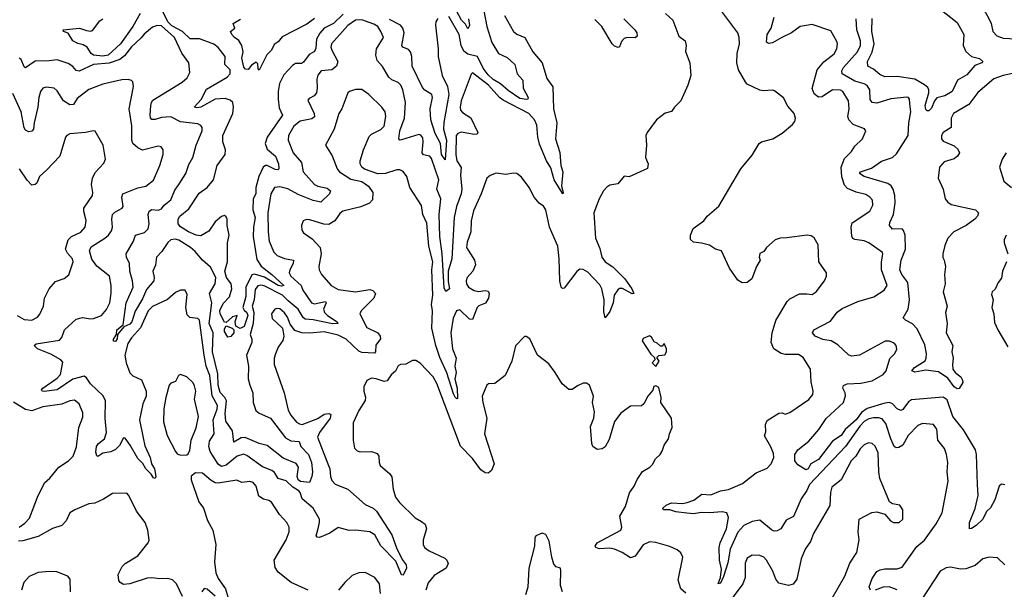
# Model space of a CAD drawing. Extents: x 2133489 to 2292442, y 756223 to 916462.
# Tile 87 of 256: x 2163048 to 2169283, y 827431 to 831039. Entities that reach past the tile are written whole.
import ezdxf

# ---------------------------------------------------------------- set-up
doc = ezdxf.new("R2010")
doc.units = 0

msp = doc.modelspace()

# ---------------------------------------------------------------- linework, layer by layer
at = {"layer": '0CON20XD'}
for points in [[(2169435, 831392.3), (2169247.9, 831312.1), (2169155, 831304.1), (2169125, 831286.5), (2169090.5, 831255), (2169067.8, 831225), (2169062.9, 831205), (2169074.3, 831175), (2169163.8, 831083.8), (2169187.7, 831042.3), (2169200, 831015), (2169210.6, 830965), (2169235, 830935.6), (2169275, 830921.2), (2169355, 830916.8)], [(2163811.4, 831078.6), (2163763.9, 830995), (2163685, 830885.4), (2163608.8, 830815), (2163575, 830807.7), (2163515.8, 830815), (2163500.6, 830825), (2163475, 830863.8), (2163448.8, 830878.8), (2163415, 830887.5), (2163383.8, 830905), (2163355, 830953.3), (2163325, 830963.3), (2163323.3, 830975), (2163425.9, 830985.9), (2163469.6, 830969.6), (2163495, 830966.5), (2163508.9, 830971.1), (2163555, 831032.6), (2163575, 831043.5)], [(2165095, 831073.1), (2165035, 831015.7), (2164976.2, 830985), (2164947.5, 830952.5), (2164926.7, 830915), (2164922.4, 830857.6), (2164915, 830837.8), (2164881.4, 830818.6), (2164845, 830768.9), (2164831.7, 830761.7), (2164795, 830760.6), (2164775, 830749.4), (2164720.6, 830689.4), (2164692.3, 830635), (2164683.5, 830585), (2164684.2, 830535), (2164691.2, 830481.2), (2164712.5, 830435), (2164614.4, 830295), (2164601.7, 830255), (2164615, 830219.7), (2164668, 830175), (2164686.2, 830125), (2164687.5, 830095), (2164681.7, 830088.3), (2164665, 830090), (2164615, 830115.3), (2164604.3, 830115.7), (2164589.2, 830105), (2164561.4, 830045), (2164542.4, 829975), (2164542.7, 829935), (2164525.7, 829904.3), (2164524.8, 829835), (2164538.4, 829785), (2164527.6, 829725), (2164526.3, 829665), (2164549.3, 829519.3), (2164577.4, 829477.4), (2164645, 829425.4), (2164720.8, 829355), (2164705, 829350), (2164685, 829354.4), (2164597.5, 829407.5), (2164535, 829427.4), (2164517.2, 829422.8), (2164479.3, 829345), (2164479.3, 829285), (2164460.7, 829215), (2164468.3, 829198.3), (2164485.2, 829185), (2164492.6, 829165), (2164470, 829095), (2164443.4, 829083.4), (2164417.1, 829097.1), (2164412.7, 829127.3), (2164425, 829166.2), (2164395, 829156), (2164355, 829120), (2164345, 829122.5), (2164317.3, 829175), (2164315, 829196.7), (2164335, 829242.2), (2164376, 829284), (2164390, 829335), (2164386.7, 829365), (2164357.2, 829405), (2164346.3, 829445), (2164363.1, 829505), (2164362.7, 829625), (2164373.4, 829673.4), (2164362, 829735), (2164361.8, 829775), (2164355, 829791.1), (2164345, 829797.7), (2164325, 829792), (2164285, 829757.6), (2164245, 829698.7), (2164195, 829670.4), (2164165, 829673.3), (2164115.9, 829695), (2164065, 829727), (2164051.3, 829745), (2164050.3, 829775), (2164061.8, 829795), (2164118.5, 829841.5), (2164185, 829940.5), (2164235, 829975.3), (2164274, 830025), (2164297.6, 830115), (2164348.1, 830185), (2164350.6, 830215), (2164334.6, 830264.6), (2164334.1, 830305), (2164397.8, 830445), (2164401.8, 830485), (2164397.5, 830515), (2164379.9, 830529.9), (2164348.8, 830538.8), (2164285, 830534.7), (2164195, 830484.2), (2164169.1, 830480.9), (2164153.3, 830485), (2164197.7, 830532.3), (2164231.5, 830598.5), (2164361.9, 830675), (2164380, 830695), (2164380.4, 830720.4), (2164345.6, 830755), (2164349.5, 830805), (2164305, 830861.8), (2164276, 830884), (2164187.1, 830917.1), (2164127.2, 830917.2), (2164079.1, 830965), (2164010.9, 831000.9), (2163986.4, 831025), (2163955, 831085.7)], [(2167137, 831077), (2167182.5, 831035), (2167222, 830935), (2167261.2, 830905), (2167266.9, 830875), (2167263, 830837), (2167291.9, 830765), (2167297.5, 830685), (2167279.2, 830625), (2167234, 830525), (2167194.4, 830485.6), (2167175, 830456.7), (2167134.3, 830445.7), (2167080, 830405), (2167045, 830356.7), (2167020, 830325), (2167013.3, 830305), (2167016.7, 830245), (2167010, 830165), (2167026.4, 830126.4), (2167023.6, 830096.4), (2166906.4, 830043.6), (2166875, 830046.7), (2166835, 829998.8), (2166785, 829991.2), (2166765, 829978), (2166744.6, 829955.4), (2166718, 829905), (2166684.1, 829815.9), (2166693.3, 829655), (2166720.5, 829590.5), (2166734.6, 829535), (2166755.9, 829505.9), (2166804.1, 829474.1), (2166878.5, 829398.5), (2166922.9, 829335), (2166936.2, 829305), (2166925, 829302.5), (2166865, 829335.6), (2166845, 829335.6), (2166835, 829328.1), (2166812.7, 829295), (2166805.3, 829245), (2166785, 829191.4), (2166755, 829150), (2166747.4, 829187.4), (2166749.3, 829265), (2166734.1, 829335), (2166720.5, 829360.5), (2166645, 829440.5), (2166615, 829456.7), (2166595, 829458.6), (2166575, 829444.3), (2166495, 829338), (2166485, 829336), (2166476, 829345), (2166468.8, 829385), (2166464.7, 829525), (2166455.3, 829605), (2166401.9, 829725), (2166378.8, 829835), (2166365, 829856.9), (2166337.5, 829877.5), (2166304.6, 829914.6), (2166272.9, 829975), (2166225, 830041.2), (2166195, 830063.8), (2166175, 830066.2), (2166125, 830057.5), (2166064.2, 830065.8), (2166027.3, 830052.7), (2166005.9, 830034.1), (2165970, 829935), (2165921.7, 829828.3), (2165906.9, 829765), (2165904.6, 829695), (2165880.4, 829629.6), (2165877.8, 829595), (2165927.3, 829515), (2165933.7, 829486.3), (2165916.9, 829445), (2165880.8, 829405), (2165874.4, 829385), (2165877.5, 829365), (2165889.1, 829345), (2165925, 829322.9), (2165952.7, 829317.3), (2165995, 829323.1), (2166015, 829318.8), (2166019.4, 829305), (2166016, 829275), (2165997.2, 829242.8), (2165955, 829225.9), (2165944.5, 829215.5), (2165915, 829139.2), (2165895, 829141.5), (2165835, 829201.4), (2165814.4, 829195), (2165791.7, 829148.3), (2165778.7, 829055), (2165788, 828955), (2165810.7, 828895), (2165802.6, 828845), (2165810.5, 828805), (2165802.8, 828762.8), (2165818.3, 828705), (2165819.7, 828640.3), (2165815, 828637.5), (2165805, 828648.9), (2165795, 828670), (2165751.8, 828801.8), (2165708.7, 828898.7), (2165683.1, 828975), (2165657.9, 829085), (2165660.9, 829195), (2165655.5, 829235), (2165662.7, 829295), (2165658.4, 829455), (2165662.7, 829505), (2165638.2, 829605), (2165625, 829750), (2165600.4, 829805), (2165591.1, 829861.1), (2165517.5, 829975), (2165498.1, 830045), (2165475, 830077.1), (2165455, 830087.1), (2165435, 830088.1), (2165365, 830064.5), (2165315, 830063.5), (2165231.4, 830091.4), (2165214.2, 830104.2), (2165203.8, 830125), (2165203.8, 830145), (2165224.5, 830215.5), (2165261.3, 830298.7), (2165275.6, 830314.4), (2165335, 830342.9), (2165354.6, 830365.4), (2165367.1, 830425), (2165361.5, 830455), (2165341.4, 830485), (2165258.8, 830565), (2165215, 830596), (2165175, 830597.5), (2165135.8, 830584.2), (2165126.2, 830575), (2165088, 830475), (2165069.2, 830445), (2165039.4, 830345), (2164983.9, 830243.9), (2165025.6, 830175.6), (2165058, 830095), (2165072.5, 830075), (2165145, 830029.4), (2165214.4, 830014.4), (2165255.4, 829985.4), (2165284.3, 829945), (2165281.3, 829898.7), (2165262.8, 829877.2), (2165207.1, 829852.9), (2165094.2, 829825), (2165075, 829810.6), (2165042.5, 829765), (2165005, 829742.3), (2164973.2, 829743.2), (2164885, 829772), (2164863.6, 829773.6), (2164843.3, 829765), (2164831.2, 829735), (2164833.8, 829705), (2164845, 829688.8), (2164900, 829650), (2164951.1, 829595), (2164957.3, 829555), (2164941.9, 829475), (2164943.7, 829453.7), (2164958.1, 829425), (2165020.5, 829355), (2165065, 829330.3), (2165175, 829314.2), (2165265, 829330), (2165282.9, 829322.9), (2165300, 829305), (2165289.5, 829275), (2165208.9, 829195), (2165202.2, 829175), (2165245, 829089.4), (2165314.4, 829055), (2165330, 829035), (2165333.3, 829016.7), (2165302, 828978), (2165301.1, 828935), (2165295, 828927.1), (2165215, 828930.3), (2165195, 828938.9), (2165115, 829015.8), (2165065, 829041.6), (2164975, 829061.7), (2164885, 829053.6), (2164834.7, 829054.7), (2164790.7, 829070.7), (2164760, 829110), (2164743.3, 829155), (2164725, 829182.9), (2164695, 829208.1), (2164675, 829210.6), (2164664, 829205), (2164643.1, 829175), (2164645.6, 829145.6), (2164712, 829085), (2164720.8, 829035), (2164713.4, 829006.6), (2164684.2, 828965), (2164666.6, 828923.4), (2164658.9, 828895), (2164658.9, 828855), (2164722.7, 828675), (2164746.6, 828566.6), (2164764.1, 828534.1), (2164800.5, 828490.5), (2164818.5, 828478.5), (2164835.6, 828475.6), (2164935, 828512.5), (2164975, 828540), (2165004.6, 828544.6), (2165018.6, 828538.6), (2165012.8, 828515), (2164945.9, 828425), (2164932.9, 828395), (2164998.2, 828225)], [(2165987.1, 831095), (2166005.3, 830995), (2166037.5, 830895), (2166078.9, 830825), (2166135, 830800), (2166182.1, 830755), (2166198.6, 830695), (2166233.8, 830655), (2166235.8, 830605), (2166267.5, 830545), (2166264.5, 830535.5), (2166256.6, 830533.4), (2166215, 830539.4), (2166140.5, 830590.5), (2166092.9, 830632.9), (2166045, 830661), (2166015, 830690.3), (2165982.7, 830732.7), (2165946.9, 830805), (2165885, 830821), (2165859.7, 830839.7), (2165843.1, 830875), (2165830.2, 830945), (2165765, 831058.8)], [(2165889.6, 831045), (2165895, 831002.5), (2165885, 830980), (2165870, 831010), (2165844.7, 831035), (2165814.1, 831094.1)], [(2168436.1, 827426.1), (2168427.7, 827447.7), (2168445, 827498.6), (2168475, 827542.9), (2168495.4, 827554.6), (2168525, 827561.2), (2168605, 827560.8), (2168635, 827570.5), (2168728, 827702), (2168776.9, 827743.1), (2168851.4, 827845), (2168890, 827915), (2168926.5, 828115), (2168920.4, 828175), (2168925.4, 828235), (2168916.2, 828285), (2168903.2, 828323.2), (2168860.9, 828375), (2168856.2, 828445), (2168835, 828475.6), (2168765, 828480.8), (2168735, 828467.9), (2168674.1, 828405), (2168639.6, 828345), (2168615, 828328.5), (2168597.8, 828327.8), (2168585, 828335.6), (2168563.2, 828385), (2168531.9, 828481.9), (2168510, 828510), (2168485, 828518), (2168455, 828517.6), (2168425, 828511), (2168395, 828494.8), (2168367, 828465), (2168276.2, 828335), (2168049.5, 828095), (2168032.4, 828057.6), (2167996.7, 828005), (2167947.6, 827892.4), (2167902, 827868), (2167867.3, 827815), (2167845, 827801.1), (2167825, 827800), (2167807.7, 827807.7), (2167735, 827868.9), (2167685, 827860.8), (2167633.8, 827835), (2167595, 827793.6), (2167546.4, 827685), (2167531.8, 827598.3), (2167505, 827512), (2167485, 827470), (2167470, 827465), (2167484.4, 827505.6), (2167491.7, 827558.3), (2167479.6, 827615), (2167477.7, 827695), (2167484.1, 827725.9), (2167522.7, 827815), (2167535.4, 827885), (2167524.6, 827914.6), (2167495, 827922.1), (2167415.4, 827914.6), (2167365, 827918.1), (2167315, 827910), (2167272.6, 827912.6), (2167201.7, 827921.7), (2167165, 827934.7), (2167123.6, 827933.6), (2167120.8, 827945), (2167142, 827965), (2167175, 827978.8), (2167244.7, 827975.3), (2167275, 827980.9), (2167315.8, 827995.8), (2167367.1, 828032.9), (2167425, 828030.4), (2167485, 828054.7), (2167535, 828062.7), (2167625, 828101.8), (2167675, 828141.8), (2167711.2, 828168.8), (2167781.1, 828198.9), (2167806.4, 828225), (2167823.6, 828265), (2167821.9, 828291.9), (2167805, 828333.3), (2167763.6, 828403.6), (2167771.7, 828428.3), (2167769.4, 828475), (2167780.7, 828499.3), (2167855, 828547.1), (2167875, 828548.8), (2167895, 828540.8), (2167925, 828550), (2168045, 828632.9), (2168070, 828665), (2168072.2, 828685), (2168060, 828745), (2168054.5, 828825), (2168009.7, 828899.7), (2167978.3, 828918.3), (2167895, 828919.1), (2167868.6, 828925), (2167823.8, 828955), (2167805.9, 828995), (2167811.8, 829055), (2167836.3, 829133.7), (2167907.1, 829252.9), (2167925, 829270), (2167985, 829301.9), (2168032.6, 829302.6), (2168065, 829298.6), (2168092, 829315), (2168143.3, 829385), (2168157.1, 829415), (2168155.6, 829435), (2168108.5, 829505), (2168103.3, 829613.3), (2168078.1, 829658.1), (2168059.8, 829669.8), (2168035, 829674.4), (2167906.1, 829656.1), (2167864.2, 829655.8), (2167832.5, 829645), (2167777.5, 829595), (2167759.3, 829570.7), (2167735, 829557.5), (2167730, 829535), (2167737.5, 829515), (2167713.8, 829475), (2167683, 829397), (2167655, 829374), (2167622.7, 829372.7), (2167595, 829388.8), (2167542, 829465), (2167491.2, 829575), (2167454.7, 829584.7), (2167415, 829610), (2167365, 829624.2), (2167315, 829628.8), (2167295.8, 829645.8), (2167295.6, 829675), (2167313.1, 829716.9), (2167378.8, 829765), (2167400, 829795), (2167475, 829858), (2167614.2, 830095), (2167685, 830181.2), (2167729.2, 830255), (2167745, 830265.6), (2167816.7, 830285), (2167875, 830320.8), (2167941.2, 830375), (2167956.2, 830395), (2167960.8, 830415), (2167951.4, 830445), (2167911.5, 830491.5), (2167885, 830544), (2167828.3, 830588.3), (2167815, 830593.3), (2167755, 830588.6), (2167735, 830592.9), (2167655, 830630), (2167645, 830641.2), (2167600.2, 830720.2), (2167588.1, 830765), (2167590.6, 830825), (2167605.5, 830885.5), (2167604.4, 830925), (2167596, 830955), (2167475, 831116.2)], [(2168875, 831107.8), (2168985, 831022), (2169025.7, 830945), (2169022.9, 830875), (2169038.2, 830838.2), (2169075, 830806), (2169125, 830792), (2169146.2, 830775), (2169140, 830765), (2169095, 830748.6), (2169045, 830689.5), (2168986.4, 830655), (2168952, 830585), (2168905, 830556), (2168855, 830544.2), (2168840.8, 830525), (2168822.4, 830477.6), (2168805, 830462.5), (2168795, 830461.5), (2168785, 830470.6), (2168780.4, 830495), (2168805.3, 830575), (2168805.3, 830595), (2168798.5, 830608.5), (2168776.4, 830626.4), (2168715, 830661.3), (2168605, 830679.5), (2168525, 830677.3), (2168495, 830691.2), (2168455, 830726.4), (2168418.5, 830745), (2168416.6, 830775), (2168446.7, 830833.3), (2168458.2, 830885), (2168444.5, 830965), (2168445, 831046.2)], [(2164913.4, 831046.6), (2164865, 831009.5), (2164709.5, 830930.5), (2164685, 830899.1), (2164659.3, 830880.7), (2164642.9, 830845), (2164613.5, 830816.5), (2164565, 830720), (2164558.3, 830728.3), (2164555, 830760), (2164545, 830770), (2164515, 830750), (2164495, 830723.3), (2164477.5, 830725), (2164467.9, 830737.9), (2164454.6, 830795), (2164462.5, 830835), (2164454.5, 830874.5), (2164435, 830907.5), (2164407.5, 830925), (2164390, 830945), (2164382.5, 830965), (2164410, 830985), (2164400, 831015), (2164445, 831042.5)], [(2166118.2, 831065), (2166174.1, 830964.1), (2166195, 830947.5), (2166246, 830926), (2166296.7, 830835), (2166355.7, 830765), (2166385, 830666.7), (2166422.9, 830612.9), (2166428.8, 830475), (2166447.9, 830385), (2166440.9, 830285), (2166467.7, 830197.8), (2166475.3, 830115.3), (2166486.7, 830075), (2166478.5, 829985), (2166490, 829945), (2166487.5, 829935), (2166432.8, 830025), (2166411.4, 830101.4), (2166384.1, 830144.1), (2166339.8, 830249.8), (2166327.8, 830295), (2166321.7, 830371.7), (2166308, 830405), (2166271.2, 830445), (2166109.2, 830529.2), (2166086.4, 830546.4), (2166016.5, 830625), (2165915, 830702.5), (2165906.2, 830693.8), (2165843.9, 830525), (2165836.2, 830485), (2165839.1, 830465), (2165850.9, 830450.8), (2165905, 830418.2), (2165949.1, 830325), (2165945.4, 830314.6), (2165928.6, 830311.4), (2165843.8, 830326.2), (2165821.5, 830318.5), (2165811.8, 830305), (2165808.4, 830185), (2165815.2, 830145), (2165842.6, 830102.6), (2165839, 830055), (2165846.7, 829965), (2165842.3, 829935), (2165813.6, 829855), (2165799.7, 829785), (2165785, 829524.4), (2165760.6, 829445), (2165761.3, 829381.3), (2165769.5, 829335), (2165745, 829318), (2165735, 829340), (2165722.4, 829555), (2165707.5, 829665), (2165703.8, 829805), (2165714.1, 829904.1), (2165688.2, 829965), (2165702.3, 830025), (2165655, 830160), (2165644, 830174), (2165605, 830182.1), (2165595.4, 830195), (2165603.5, 830265), (2165599.5, 830289.5), (2165587.1, 830307.1), (2165575, 830311.8), (2165465, 830276.9), (2165455, 830276), (2165448.6, 830285), (2165454.7, 830335), (2165483.7, 830415), (2165491.1, 830515), (2165473.5, 830595), (2165460.6, 830625), (2165445, 830641.4), (2165405, 830657.1), (2165385, 830674.3), (2165345, 830742.5), (2165310.7, 830780.8), (2165303.1, 830815), (2165306, 830855), (2165350.5, 830925), (2165335.4, 830965), (2165314.5, 830995), (2165290.9, 831010.8), (2165215, 831037.2), (2165175, 831036.1), (2165125, 831002), (2165022.5, 830885), (2165018.8, 830865), (2165023.2, 830845), (2165062.7, 830775), (2165053.3, 830745), (2165025, 830720.8), (2164957.5, 830715), (2164935, 830687.5), (2164928.1, 830661.9), (2164931.3, 830605), (2164926.4, 830575), (2164913.1, 830556.9), (2164880, 830540), (2164871.9, 830528.1), (2164913.2, 830445), (2164915, 830424.2), (2164898.3, 830411.7), (2164823.4, 830396.6), (2164783.2, 830365), (2164749.6, 830305), (2164748.5, 830275), (2164778.9, 830195), (2164832, 830135), (2164842, 830075), (2164913.9, 829993.9), (2164935, 829983.7), (2164995, 829971.2), (2165015.7, 829955), (2165009.4, 829935), (2164955, 829882.3), (2164905, 829893.7), (2164811.2, 829931.2), (2164745, 829966.8), (2164695, 829980.3), (2164661.4, 829975), (2164637.8, 829935), (2164618.2, 829815), (2164620, 829695), (2164626.9, 829635), (2164657, 829567), (2164677.8, 829545), (2164725.2, 829525.2), (2164781.1, 829515), (2164779.7, 829495), (2164757.8, 829455), (2164754.1, 829435), (2164765, 829413.3), (2164828.9, 829355), (2164840.5, 829325), (2164895, 829245.3), (2164915, 829240), (2164984.4, 829254.4), (2164987.7, 829245), (2164972.2, 829205), (2164977.3, 829185), (2164996, 829166), (2165058.5, 829125), (2165062.5, 829115), (2165027.8, 829112.2), (2164905, 829138.4), (2164855, 829142.3), (2164842.6, 829152.6), (2164810.4, 829205), (2164747.4, 829257.4), (2164712.4, 829295), (2164595, 829353.3), (2164575, 829358.4), (2164555.9, 829354.1), (2164539.4, 829330.6), (2164532.2, 829265), (2164519.8, 829225), (2164529.6, 829185), (2164527, 829115), (2164506.6, 829045), (2164517.9, 829015), (2164516.9, 828995), (2164483.9, 828915), (2164496.2, 828845), (2164494.5, 828765), (2164505.4, 828725)], [(2165695, 831046.4), (2165682.9, 831025), (2165680.2, 831005), (2165698.4, 830855), (2165697.8, 830805), (2165723.2, 830685), (2165756, 830615), (2165766, 830565), (2165733.2, 830386.8), (2165730.5, 830345), (2165751.1, 830275), (2165742, 830152), (2165719.6, 830185), (2165712.9, 830255), (2165678.4, 830318.4), (2165651.7, 830405), (2165646.7, 830475), (2165660.8, 830545), (2165657.3, 830565), (2165613.2, 830593.2), (2165599.1, 830609.1), (2165532.7, 830745), (2165530.3, 830805), (2165522.7, 830835), (2165510.6, 830850.6), (2165474.7, 830864.7), (2165467.5, 830875), (2165482.3, 830955), (2165473.7, 830985), (2165458.4, 831005), (2165389.4, 831039.4)], [(2166873.3, 831045), (2166943.3, 830975), (2166954.5, 830955), (2166956.9, 830935), (2166945, 830924.5), (2166895, 830925.6), (2166875, 830920), (2166858.5, 830901.5), (2166845, 830866.7), (2166837.3, 830862.7), (2166815, 830870.6), (2166798.9, 830885), (2166734.7, 830994.7), (2166690.5, 831040.5)], [(2169285, 828092.7), (2169265, 828097.8), (2169249.4, 828085), (2169222.3, 827997.7), (2169195, 827947.1), (2169171.8, 827925), (2169145, 827874.2), (2169105, 827835.8), (2169075, 827816.7), (2169062.5, 827815), (2169062.2, 827855), (2169097.8, 827942.2), (2169116.6, 828025), (2169112.6, 828095), (2169107.2, 828285), (2169099.1, 828315), (2169025, 828441.5), (2168956.4, 828526.4), (2168921.2, 828631.2), (2168895, 828647.7), (2168695, 828631.2), (2168675, 828618.9), (2168640.3, 828569.7), (2168626.4, 828563.6), (2168605, 828573.8), (2168575, 828606.1), (2168555, 828614.2), (2168525, 828610.9), (2168413.3, 828576.7), (2168378.4, 828551.6), (2168344.9, 828505), (2168275, 828442.2), (2168250, 828405), (2168195, 828368.9), (2168105, 828253.6), (2168057.6, 828225), (2168048, 828212), (2168040.2, 828195), (2168025, 828188.3), (2167975, 828219.1), (2167955.3, 828245), (2167955.9, 828285), (2167975, 828313.5), (2168045, 828368.5), (2168107.7, 828442.3), (2168155, 828512.3), (2168264, 828615), (2168276, 828656), (2168274.5, 828675), (2168260.6, 828705), (2168265, 828722), (2168288.3, 828731.7), (2168375, 828736.4), (2168445, 828751.1), (2168515, 828791.8), (2168535, 828815.7), (2168558, 828892), (2168590, 828925), (2168603, 828953), (2168598.8, 828975), (2168585, 828990), (2168555, 829003.1), (2168527.6, 829002.4), (2168366.3, 828913.7), (2168315, 828907.5), (2168295, 828915.6), (2168228.8, 828978.8), (2168185.3, 829005.3), (2168132.9, 829012.9), (2168085, 829034.3), (2168068.8, 829055), (2168076.2, 829075), (2168181.3, 829128.7), (2168224.7, 829185.3), (2168255, 829208.9), (2168355, 829253.5), (2168456.9, 829283.1), (2168522, 829325), (2168540, 829355), (2168504.6, 829455), (2168503.9, 829506.1), (2168514.3, 829554.3), (2168510.8, 829565), (2168425, 829625.5), (2168395, 829638.5), (2168335.6, 829645.6), (2168323.2, 829653.2), (2168316.8, 829666.8), (2168313.1, 829725), (2168318.7, 829751.3), (2168431.1, 829825), (2168450.9, 829865), (2168447.1, 829895), (2168430.8, 829915), (2168405, 829932.2), (2168345, 829946.7), (2168289.6, 829969.6), (2168271.1, 829991.1), (2168254.4, 830044.4), (2168248.5, 830105), (2168270, 830160), (2168314.4, 830205), (2168335, 830238.6), (2168385.4, 830284.6), (2168406.2, 830335), (2168396.8, 830346.8), (2168325, 830375.6), (2168298.5, 830405), (2168292.7, 830425), (2168299.8, 830475), (2168296.8, 830525), (2168259.1, 830585), (2168245, 830592.7), (2168195, 830594.4), (2168129.3, 830550.8), (2168105, 830547.7), (2168079.2, 830569.2), (2168066.1, 830603.9), (2168098.5, 830721.5), (2168139.1, 830770.9), (2168205, 830822.5), (2168221.5, 830855), (2168225.4, 830885), (2168221.2, 830901.2), (2168185, 830969.2), (2168065, 831008.2), (2167988.8, 830995), (2167935, 830955.5), (2167874.2, 830925), (2167815, 830892.5), (2167788.8, 830888.8), (2167775.7, 830895.7), (2167780, 830945), (2167805.4, 830985), (2167825.5, 831055)], [(2168673.3, 829205), (2168681.9, 829265), (2168672.5, 829375), (2168632.8, 829425), (2168620.7, 829455), (2168630.3, 829515), (2168657, 829585), (2168653.8, 829673.8), (2168645, 829704.3), (2168635, 829714.5), (2168575, 829712.9), (2168555.5, 829735), (2168558.2, 829755), (2168581.9, 829805), (2168591.9, 829878.1), (2168589.5, 829925), (2168579.3, 829965), (2168565.8, 829985.8), (2168545, 830000.3), (2168395, 830044.8), (2168365.8, 830065), (2168371.2, 830075), (2168440.9, 830099.2), (2168505, 830141.8), (2168574.3, 830165.8), (2168600.6, 830189.4), (2168674.7, 830305), (2168678.6, 830385), (2168691.6, 830455), (2168683.9, 830505), (2168682.9, 830535), (2168676, 830545), (2168665, 830547.3), (2168565, 830537.7), (2168475, 830510.4), (2168445, 830513.5), (2168433.3, 830533.3), (2168430, 830595), (2168415, 830621.2), (2168395, 830632.9), (2168335, 830649.8), (2168255.6, 830695), (2168254, 830715), (2168264.1, 830735), (2168353.5, 830835), (2168372.9, 830875), (2168372.5, 830905), (2168349.6, 830975), (2168344.6, 831045)], [(2164505.4, 828725), (2164524.1, 828675), (2164526.8, 828615), (2164543.6, 828563.6), (2164565, 828547.2), (2164635.9, 828515.9), (2164730.9, 828390.9), (2164765, 828371.5), (2164817.4, 828367.4), (2164827.8, 828335), (2164875.9, 828285), (2164894.6, 828235), (2164902.1, 828175), (2164898.2, 828145), (2164882.2, 828107.8), (2164825, 828113.8), (2164810.8, 828125), (2164805.4, 828145), (2164812.1, 828205), (2164798.7, 828228.7), (2164715, 828261.3), (2164615, 828341.3), (2164565, 828355.3), (2164475, 828393.5), (2164449.5, 828390.5), (2164403.8, 828363.8), (2164396.1, 828435), (2164351.9, 828495), (2164349.2, 828545), (2164357.4, 828625), (2164347.2, 828645), (2164316.5, 828676.5), (2164303.5, 828723.5), (2164301.3, 828795), (2164268.4, 828935), (2164272.2, 829055), (2164248, 829115), (2164264.4, 829245), (2164250.3, 829305), (2164284.6, 829365), (2164289.5, 829405), (2164255, 829471.2), (2164204.4, 829515), (2164159.6, 829569.6), (2164129.4, 829595), (2164055, 829643.2), (2164031.7, 829648.3), (2164005, 829644.5), (2163985, 829626.7), (2163948.4, 829571.6), (2163914.7, 829535), (2163907.1, 829485), (2163891.6, 829445), (2163899.7, 829405), (2163895.9, 829385), (2163851, 829329), (2163825, 829270), (2163777.9, 829192.1), (2163758.3, 829125), (2163745, 829111.1), (2163707, 829093), (2163666, 829045), (2163665, 829017.5), (2163655, 829000), (2163641.7, 829001.7), (2163640.8, 829015), (2163660, 829045), (2163663.5, 829075), (2163702.9, 829107.1), (2163722.4, 829245), (2163765.5, 829345), (2163762.7, 829385), (2163745.3, 829445), (2163741.8, 829495), (2163723.2, 829535), (2163721.8, 829555), (2163767.9, 829635), (2163781.9, 829675), (2163838.4, 829691.6), (2163861.8, 829715), (2163866.9, 829745), (2163861.8, 829805), (2163866.7, 829825), (2163883.9, 829836.1), (2163925, 829831.9), (2163945, 829840.5), (2163962.5, 829865), (2164005, 829897.8), (2164030.7, 829959.2), (2164054.7, 829995.3), (2164098.9, 830065), (2164118.3, 830121.7), (2164144.4, 830165), (2164165, 830243.3), (2164202.9, 830335), (2164202.5, 830355), (2164195, 830368), (2164175, 830379.1), (2164065, 830392.8), (2164005, 830422.8), (2163945, 830419.7), (2163905, 830406.5), (2163885, 830406.4), (2163876.4, 830416.4), (2163873.8, 830433.8), (2163878, 830495), (2163881.5, 830515), (2163891.3, 830528.7), (2164076.2, 830643.8), (2164108.6, 830671.4), (2164125.6, 830705), (2164117.8, 830765), (2164075, 830827.1), (2164027.8, 830925), (2163945, 830999.1), (2163917.6, 831002.4), (2163888.1, 830991.9), (2163835, 830947.9), (2163815.7, 830924.3), (2163755, 830866.2), (2163710.2, 830809.8), (2163682.6, 830787.4), (2163615, 830763), (2163515, 830755.7), (2163425, 830712.2), (2163405, 830716.9), (2163383.2, 830743.2), (2163355, 830761.6), (2163285, 830785.3), (2163235, 830777.4), (2163145, 830776.3), (2163085, 830734), (2163075, 830741.2), (2163056, 830786), (2163045, 830795.6)], [(2169335, 830698.1), (2169275, 830686.2), (2169216.3, 830663.7), (2169115, 830578.5), (2169058.5, 830501.5), (2168961.1, 830445), (2168946.2, 830415), (2168945.8, 830355), (2168895.6, 830325), (2168884.1, 830305), (2168884, 830285), (2168895, 830269.6), (2168965, 830240.8), (2168987.9, 830217.9), (2168998, 830195), (2168986, 830175), (2168965, 830158), (2168902.4, 830137.6), (2168872.2, 830105), (2168862.9, 830035), (2168895.6, 829965), (2168908.6, 829905), (2168925, 829882), (2168945, 829869.2), (2169100, 829835), (2169118.8, 829815), (2169113.3, 829795), (2169096.7, 829775), (2169041.2, 829735), (2168963.9, 829696.1), (2168924.7, 829655.3), (2168905, 829608.8), (2168893.5, 829555), (2168892.6, 829532.6), (2168900.8, 829515), (2168910.6, 829475), (2168903.5, 829425), (2168907.1, 829365), (2168895.7, 829315), (2168920.8, 829225), (2168910, 829185), (2168920, 829115), (2168914.6, 829055), (2168956.2, 828975), (2168951.3, 828935), (2168958.9, 828895), (2168953.8, 828855), (2168957.1, 828825), (2168970.6, 828805), (2169006.8, 828776.7), (2169018.1, 828755), (2169019.2, 828740.8), (2168997.5, 828702.5), (2168985, 828701.2), (2168965, 828712.5), (2168925, 828768), (2168865, 828808.8), (2168785, 828818), (2168717, 828807), (2168698, 828815), (2168713.3, 828835), (2168780.9, 828879.1), (2168788.5, 828895), (2168790.4, 828925), (2168780.1, 828980.1), (2168731.3, 829081.3), (2168701.6, 829111.6), (2168656, 829135), (2168641.2, 829151.2), (2168673.3, 829205)], [(2164998.2, 828225), (2165011.1, 828195), (2165015.5, 828145), (2165025, 828120.8), (2165045, 828096), (2165125, 828064.4), (2165235, 827967.9), (2165285, 827945.3), (2165306.9, 827925), (2165405, 827775.7), (2165433.3, 827693.3), (2165469.8, 827619.8), (2165494, 827585), (2165497.1, 827565), (2165475, 827520), (2165465, 827522.5), (2165429.8, 827609.8), (2165335, 827705.5), (2165297.1, 827775), (2165265.8, 827795), (2165173.6, 827806.4), (2165133.9, 827803.9), (2165065, 827823.3), (2165012.4, 827787.6), (2164945, 827758.6), (2164931.4, 827761.4), (2164925, 827770), (2164937, 827817), (2164946.6, 827853.4), (2164945.4, 827875), (2164905, 827945.4), (2164836.9, 828005), (2164823.9, 828043.9), (2164814.5, 828054.5), (2164777.2, 828077.2), (2164735, 828117.2), (2164685, 828132.7), (2164661, 828171), (2164644.3, 828184.3), (2164585, 828207.4), (2164485, 828278.9), (2164465, 828286), (2164425, 828275.3), (2164355, 828216.4), (2164325, 828209.1), (2164305, 828222.7), (2164254.1, 828304.1), (2164244.8, 828334.8), (2164249.9, 828370.1), (2164280, 828415), (2164272.1, 828505), (2164298, 828572), (2164299.6, 828595), (2164266.8, 828656.8), (2164251.7, 828785), (2164227.8, 828845), (2164215.2, 828915), (2164187.1, 829135), (2164175, 829146.2), (2164125, 829152.7), (2164108.7, 829168.7), (2164099.7, 829215), (2164107.9, 829297.9), (2164095, 829326.2), (2164065, 829325.8), (2164035, 829310), (2163982.8, 829267.2), (2163888.2, 829221.8), (2163860.5, 829195), (2163811.9, 829088.1), (2163755, 829023.1), (2163732.3, 828987.7), (2163713.9, 828915), (2163721.7, 828865), (2163745, 828801.4), (2163765, 828782.2), (2163818.1, 828758.1), (2163847.6, 828685), (2163848.2, 828655), (2163826.8, 828605), (2163806.1, 828505), (2163830.2, 828389.8), (2163839.7, 828339.7), (2163874.5, 828265), (2163882.9, 828225), (2163902.2, 828195), (2163910, 828145), (2163905, 828132), (2163895, 828136.2), (2163880.9, 828160.9), (2163846.5, 828195), (2163827.7, 828227.7), (2163795, 828259.2), (2163746.8, 828345), (2163715, 828388.8), (2163705, 828391.2), (2163678.7, 828341.3), (2163654.4, 828315.6), (2163625, 828301.9), (2163575, 828293.1), (2163542.2, 828272.2), (2163535, 828276.2), (2163529.2, 828299.2), (2163534.7, 828335), (2163547.3, 828355), (2163585.3, 828384.7), (2163598.2, 828425), (2163588.6, 828515), (2163590.5, 828625), (2163576.1, 828656.1), (2163495, 828732.9), (2163470.7, 828770.7), (2163455, 828781.5), (2163385, 828761.1), (2163285.4, 828694.6), (2163203, 828683), (2163190.8, 828685), (2163185.6, 828695), (2163193.5, 828705), (2163285, 828767.7), (2163305, 828791.1), (2163320, 828870), (2163308.8, 828885), (2163245, 828921.1), (2163160.5, 828955), (2163139.2, 828975), (2163152.5, 828985), (2163300.3, 829009.7), (2163313.8, 829025), (2163332, 829075), (2163405, 829142.5), (2163445, 829152.5), (2163495, 829143.5), (2163515, 829145.6), (2163565, 829164.5), (2163597.8, 829202.2), (2163617.8, 829245), (2163626.9, 829306.9), (2163626.4, 829355), (2163615.7, 829415), (2163535, 829477.8), (2163505, 829522.9), (2163489.7, 829575), (2163499.9, 829600.1), (2163587.1, 829655), (2163610, 829675), (2163627.9, 829702.1), (2163635.6, 829725), (2163631.1, 829775), (2163635.4, 829804.6), (2163650.5, 829819.5), (2163695.4, 829844.6), (2163703.6, 829856.4), (2163694.6, 829915), (2163700.5, 829935), (2163795, 829974.7), (2163846.1, 829983.9), (2163895, 830023.1), (2163935.5, 830115.5), (2163955.5, 830185), (2163955.6, 830215), (2163942.9, 830232.9), (2163925, 830237.5), (2163825, 830211.8), (2163795, 830226.4), (2163763.1, 830255), (2163757.3, 830275), (2163757, 830367), (2163740, 830475), (2163767.9, 830615), (2163764.4, 830644.4), (2163755, 830654), (2163735, 830660), (2163695, 830657.7), (2163575, 830630.5), (2163485, 830595.6), (2163410.9, 830539.1), (2163388.9, 830501.1), (2163365, 830500.4), (2163324.2, 830524.2), (2163285, 830588.6), (2163265, 830604.4), (2163215, 830611.9), (2163195, 830604.3), (2163180, 830585), (2163168.2, 830545), (2163163.1, 830485), (2163138.4, 830385), (2163134.5, 830345.5), (2163125, 830332.5), (2163105, 830329.2), (2163085, 830339.2), (2163075, 830353.8), (2163056.4, 830455), (2163005, 830572.2)], [(2163030.8, 829165), (2163075, 829140), (2163125, 829135.6), (2163160.8, 829155), (2163175, 829174.2), (2163197.8, 829225), (2163204.5, 829275.5), (2163235, 829333.8), (2163275, 829381.2), (2163329.5, 829400.5), (2163357.9, 829422.1), (2163386.2, 829505), (2163382.5, 829525), (2163350, 829560), (2163338.5, 829585), (2163354.5, 829645), (2163375.6, 829665), (2163435, 829692.5), (2163461.2, 829725), (2163467.8, 829767.8), (2163453.2, 829823.2), (2163453.8, 829845), (2163507.8, 829925), (2163511.4, 829945), (2163502.2, 829995), (2163509.5, 830035), (2163525, 830070), (2163580.3, 830129.7), (2163590, 830155), (2163575.7, 830245), (2163525, 830332), (2163515, 830335.7), (2163465, 830323.6), (2163365, 830315.6), (2163345, 830305.7), (2163338.1, 830295), (2163302.7, 830175), (2163217.3, 830085), (2163173.9, 830045), (2163155, 830004.3), (2163145, 829994.4), (2163125, 829990.8), (2163095, 830021.4), (2163047.3, 830095)], [(2169294.7, 830195.3), (2169268.1, 830155), (2169253.1, 830105), (2169280, 830015), (2169328.8, 829975)], [(2169295, 829673.8), (2169280.8, 829645), (2169280.8, 829625), (2169305.7, 829555)], [(2169297.1, 829505), (2169270.8, 829445), (2169265, 829402.5), (2169243.8, 829375), (2169225, 829332.5), (2169205.9, 829314.1), (2169201.7, 829298.3), (2169212, 829265), (2169204.4, 829215), (2169216, 829175), (2169221.2, 829121.2), (2169241.2, 829075), (2169305, 828966.7)], [(2164365, 829027.5), (2164345, 829063.3), (2164345, 829080), (2164355, 829100), (2164392.5, 829085), (2164404, 829074), (2164402.5, 829055), (2164385, 829031.2), (2164365, 829027.5)], [(2167265, 827406.7), (2167233.8, 827435), (2167218.3, 827488.3), (2167245.8, 827635), (2167235, 827661.2), (2167210.9, 827680.9), (2167165, 827701.4), (2167075, 827728.2), (2167035, 827731.5), (2166995, 827711.9), (2166945, 827640.8), (2166915, 827630.8), (2166862.9, 827665), (2166815, 827685.7), (2166785, 827690.7), (2166716.8, 827686.7), (2166695.6, 827695), (2166691.5, 827705), (2166705, 827725.4), (2166854.4, 827805.6), (2166860, 827825), (2166847.1, 827895), (2166882.9, 827955), (2166908.3, 828041.7), (2166938, 828085), (2166957.5, 828127.5), (2166992.3, 828177.7), (2167038.8, 828205), (2167055, 828221.2), (2167073.6, 828256.4), (2167103.3, 828285), (2167116.7, 828305), (2167128.8, 828345), (2167155.9, 828384.1), (2167162, 828415), (2167180, 828455), (2167176, 828515), (2167107.5, 828615), (2167110, 828645), (2167095, 828710), (2167075, 828720), (2167063.6, 828716.4), (2167056.7, 828693.3), (2167026.2, 828655), (2167000, 828605), (2166986.1, 828593.9), (2166915, 828590), (2166855, 828546.7), (2166815, 828493.3), (2166780.9, 828379.1), (2166755, 828333.3), (2166735, 828320), (2166705, 828316.7), (2166676.7, 828335), (2166670, 828355), (2166661.7, 828461.7), (2166684, 828515), (2166687.5, 828555), (2166673.8, 828615), (2166681.2, 828655), (2166656.7, 828725), (2166636.4, 828736.4), (2166615, 828736.7), (2166579.3, 828720.7), (2166545, 828696.2), (2166525, 828696.7), (2166483.2, 828733.2), (2166438, 828805), (2166398.7, 828858.7), (2166326.7, 828915), (2166277.7, 829017.7), (2166255, 829032.5), (2166245, 829032.5), (2166186.4, 828973.6), (2166163.9, 828876.1), (2166122.5, 828785), (2166056.1, 828733.9), (2166017, 828733), (2166006.4, 828723.6), (2165976, 828655), (2165980, 828615), (2166005.5, 828515), (2165991.5, 828415), (2166051.3, 828225), (2166035, 828183.8), (2166015, 828167.1), (2165995, 828168.3), (2165966.9, 828186.9), (2165915, 828259.1), (2165838.2, 828338.3), (2165736.7, 828605), (2165688.8, 828735), (2165665, 828775.8), (2165583, 828863), (2165555, 828880), (2165535, 828881.2), (2165493.2, 828856.8), (2165460, 828855), (2165445, 828846.2), (2165426.8, 828813.2), (2165400.7, 828789.3), (2165375, 828750.8), (2165355, 828746.9), (2165305, 828764.3), (2165275, 828767.5), (2165246.1, 828753.9), (2165226, 828714), (2165226, 828685), (2165237, 828647), (2165235, 828627.5), (2165195, 828563.8), (2165160, 828485), (2165158.9, 828375), (2165167.5, 828325), (2165185, 828308.6), (2165202.6, 828302.6), (2165275, 828304.4), (2165312.1, 828292.1), (2165321.4, 828275), (2165323.3, 828235), (2165330.8, 828215), (2165392.1, 828162.1), (2165403.2, 828143.2), (2165411.9, 828065), (2165426.9, 828015), (2165451.8, 827981.8), (2165552.8, 827882.8), (2165591.5, 827861.5), (2165615, 827843.8), (2165624.4, 827815), (2165603.3, 827745), (2165602.9, 827715), (2165610.8, 827695), (2165640, 827675), (2165738.9, 827628.9), (2165753.1, 827615), (2165760.8, 827595), (2165747.5, 827565), (2165671.9, 827518.1), (2165635, 827471.2), (2165619.6, 827425)], [(2167075, 828842.5), (2167097.5, 828875), (2167081.7, 828898.3), (2167095, 828912.5), (2167133, 828917), (2167143.3, 828935), (2167143.3, 828955), (2167128.3, 828988.3), (2167115, 828970), (2167105, 828970), (2167085, 828990), (2167065, 828997.5), (2167048.3, 829028.3), (2167035, 829036.7), (2166995, 829020), (2166990, 829005), (2167045, 828920), (2167068.3, 828898.3), (2167070, 828885), (2167053.3, 828865), (2167075, 828842.5)], [(2164065, 828280), (2164105, 828283.3), (2164115, 828290), (2164125, 828312.5), (2164132.7, 828375), (2164165, 828454), (2164180, 828525), (2164154.5, 828635), (2164163.1, 828685), (2164155, 828720), (2164145, 828738), (2164106.4, 828776.4), (2164065, 828791.2), (2164053.3, 828785), (2164035, 828746.7), (2164005, 828736.7), (2163994.2, 828725), (2163971.9, 828645), (2163960.6, 828575), (2163958.3, 828491.7), (2163980.6, 828405), (2164035, 828303.3), (2164045, 828290), (2164065, 828280)], [(2163045, 827824), (2163080.6, 827849.4), (2163109.4, 827880.6), (2163160.9, 828015), (2163204.7, 828105.3), (2163238.9, 828135), (2163294.8, 828205.2), (2163355.6, 828245), (2163385.5, 828275), (2163406.9, 828333.1), (2163421.4, 828455), (2163447.8, 828522.2), (2163448, 828548), (2163424.2, 828605), (2163395, 828629.4), (2163365, 828625.5), (2163314.5, 828604.5), (2163195, 828586.4), (2163125, 828560.8), (2163085, 828570.4), (2163007.3, 828617.3)], [(2168192.7, 827375), (2168273.2, 827515), (2168305, 827595.8), (2168348.5, 827665), (2168364.5, 827745), (2168356.5, 827795), (2168364, 827875), (2168443.5, 827916.5), (2168475, 827922.5), (2168526.1, 827906.1), (2168562.5, 827865), (2168580, 827855), (2168617.5, 827855), (2168640, 827875), (2168640, 827935), (2168620, 827965), (2168575, 827973.3), (2168555.9, 827985.9), (2168493.8, 828133.8), (2168488.5, 828175), (2168482.8, 828295), (2168465, 828338.6), (2168445, 828355.5), (2168422.1, 828357.9), (2168395, 828345.4), (2168370.3, 828319.7), (2168342.3, 828275), (2168312, 828245), (2168250, 828125), (2168191.3, 828078.7), (2168181.1, 828045), (2168178.3, 827961.7), (2168074.6, 827785), (2168055.3, 827734.7), (2168022.5, 827685), (2167995.5, 827624.5), (2167968.6, 827495), (2167945.6, 827464.4), (2167915, 827455.7), (2167855, 827469.2), (2167835, 827496.2), (2167816.9, 827545), (2167776.3, 827616.3), (2167758.8, 827635), (2167735, 827645.8), (2167685, 827647.1), (2167655, 827627.5), (2167642.4, 827597.6), (2167642, 827542), (2167641.5, 827505), (2167626.4, 827465), (2167520.3, 827325)], [(2164875, 827425.8), (2164766.2, 827475), (2164685, 827539.2), (2164665, 827570), (2164659.4, 827615), (2164735.5, 827745), (2164753.1, 827795), (2164754.3, 827825), (2164739.2, 827855), (2164692.9, 827905), (2164643, 827983), (2164625, 827994.2), (2164592, 828002), (2164561.7, 828021.7), (2164544.3, 828085), (2164525, 828106.9), (2164505.9, 828114.1), (2164455, 828106.7), (2164422, 828122), (2164305, 828102.5), (2164285, 828105.5), (2164259.3, 828119.3), (2164205, 828167.3), (2164160.7, 828169.3), (2164132.5, 828147.5), (2164133.3, 828125), (2164182, 827985), (2164211.2, 827945), (2164236.4, 827866.4), (2164270.6, 827805), (2164290.6, 827715), (2164281.1, 827605), (2164290, 827535), (2164305, 827499.2), (2164350.8, 827435), (2164366.1, 827383.9)], [(2164078.6, 827385), (2164040, 827465), (2164015, 827491.2), (2163985, 827499.2), (2163935, 827496.9), (2163885, 827504.4), (2163855, 827500.6), (2163745, 827465.8), (2163705, 827462.5), (2163683.6, 827473.6), (2163676.2, 827486.2), (2163672, 827525), (2163696, 827575), (2163715, 827594.2), (2163795, 827642.9), (2163862, 827725), (2163866.8, 827743.2), (2163860, 827805), (2163841.8, 827855), (2163786.2, 827926.2), (2163738.9, 828025), (2163725, 828040.6), (2163635, 828038), (2163578.9, 828001.1), (2163522.6, 827977.4), (2163485, 827972.9), (2163396.6, 827933.4), (2163364.4, 827915.6), (2163340.8, 827865), (2163315, 827836), (2163255, 827816.7), (2163163.5, 827766.5), (2163067.5, 827737.5), (2163040, 827735)], [(2166484, 827415), (2166472, 827455), (2166475, 827550), (2166472.5, 827565), (2166443.9, 827573.9), (2166430.5, 827590.5), (2166416.7, 827635), (2166401.2, 827735), (2166378.3, 827778.3), (2166355, 827786.7), (2166315, 827770), (2166309.2, 827755), (2166307.5, 827705), (2166272, 827565), (2166265.9, 827444.1), (2166250, 827395)], [(2169285, 827585.8), (2169240.3, 827630.3), (2169185.9, 827634.1), (2169147.5, 827625), (2169097.6, 827582.4), (2169038.7, 827561.3), (2169005, 827558.6), (2168941.7, 827571.7), (2168915, 827567.1), (2168875.8, 827545), (2168760.9, 827369.1)], [(2163368.6, 827415), (2163366.7, 827495), (2163352.5, 827515), (2163282.3, 827542.3), (2163233.9, 827543.9), (2163165, 827536.9), (2163107, 827513), (2163074, 827475), (2163060, 827425)], [(2165331.9, 827405), (2165325.5, 827465), (2165295.8, 827505), (2165235, 827536.7), (2165195, 827535.7), (2165152.1, 827517.9), (2165105.6, 827474.4), (2165065.4, 827424.6)], [(2164285, 827388.6), (2164235, 827432.5), (2164215, 827436.2), (2164201.9, 827415)], [(2168605, 827426.9), (2168552.6, 827447.4), (2168515, 827444.7), (2168465, 827425.8)]]:
    msp.add_lwpolyline(points, dxfattribs=at)

doc.saveas('drawing.dxf')
